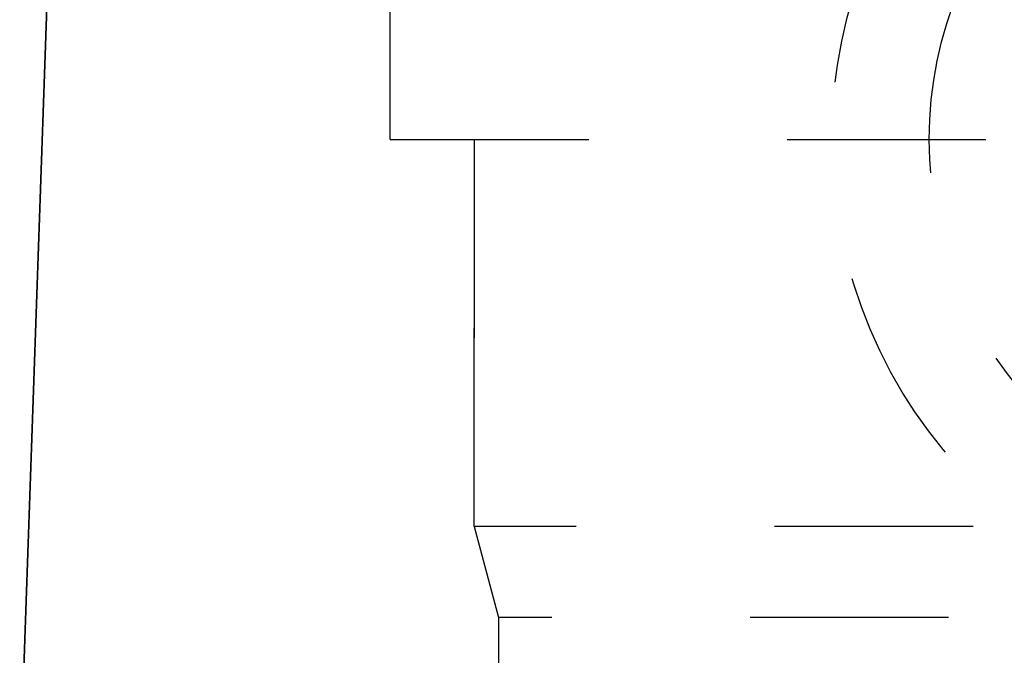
# Model space of a CAD drawing. Header units: millimetres. Extents: x 397 to 602, y 406 to 594.
# Tile 5 of 25: x 457 to 490, y 547 to 568. Entities that reach past the tile are written whole.
import ezdxf

# ---------------------------------------------------------------- set-up
doc = ezdxf.new("R2010")
doc.units = ezdxf.units.MM
doc.header["$LTSCALE"] = 65.185185
doc.linetypes.add('HIDDEN', pattern=[0.2, 0.1, -0.1])
for name, color, linetype in [('FLAECHEN', 7, 'CONTINUOUS'), ('KONST.EL_MIT_GEO', 7, 'CONTINUOUS'), ('KURVEN', 7, 'CONTINUOUS')]:
    doc.layers.add(name, color=color, linetype=linetype)

msp = doc.modelspace()

# ---------------------------------------------------------------- linework, layer by layer
at = {"layer": 'FLAECHEN', "color": 7, "linetype": 'Continuous'}
msp.add_line((458.395, 573.252), (457.326, 542.642), dxfattribs=at)
at = {"layer": 'FLAECHEN', "color": 8, "linetype": 'HIDDEN'}
for p, q in [((472.25, 563.95), (472.25, 551.236)), ((472.25, 551.236), (473.05, 548.25)), ((527.75, 551.236), (472.25, 551.236)), ((473.05, 548.25), (473.05, 539.25)), ((526.95, 548.25), (473.05, 548.25))]:
    msp.add_line(p, q, dxfattribs=at)
at = {"layer": 'KONST.EL_MIT_GEO', "color": 7, "linetype": 'Continuous'}
msp.add_line((457.326, 542.642), (458.395, 573.252), dxfattribs=at)
at = {"layer": 'KONST.EL_MIT_GEO', "color": 8, "linetype": 'HIDDEN'}
for p, q in [((469.5, 563.95), (469.5, 572.25)), ((469.5, 563.95), (530.5, 563.95)), ((472.25, 551.236), (472.25, 563.95)), ((473.05, 539.25), (473.05, 548.25))]:
    msp.add_line(p, q, dxfattribs=at)
at = {"layer": 'KURVEN', "color": 8, "linetype": 'HIDDEN'}
for radius in [16, 12.8]:
    msp.add_circle((500, 563.95), radius, dxfattribs=at)

doc.saveas('drawing.dxf')
